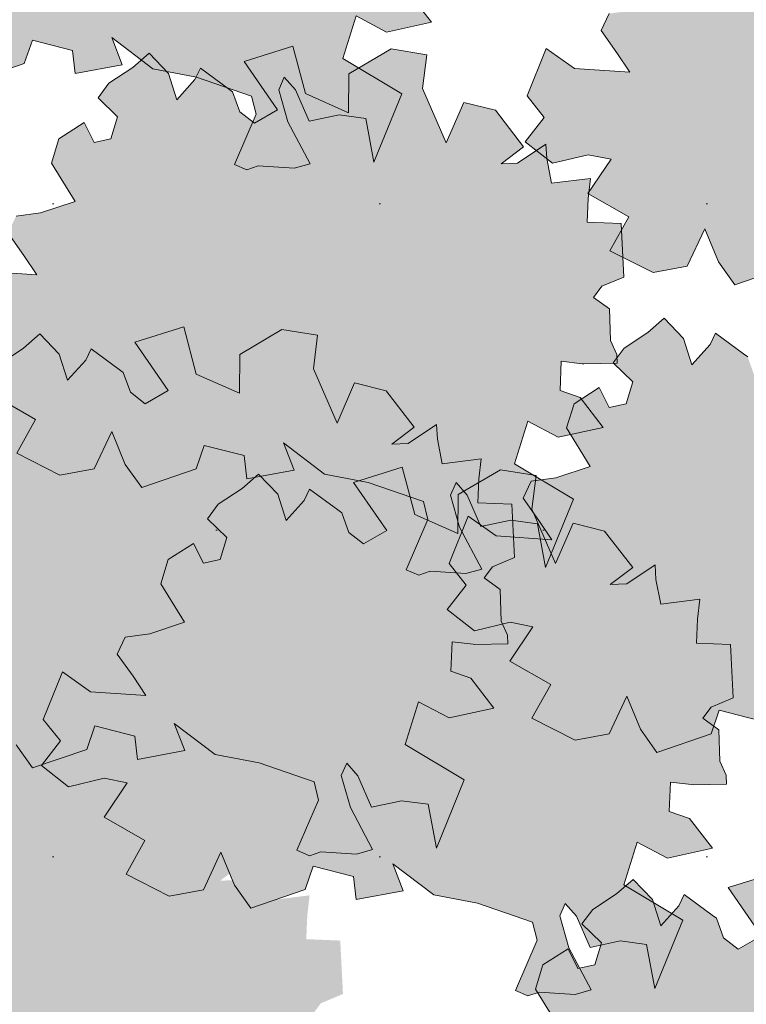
# Model space of a CAD drawing. Header units: metres. Extents: x 92403 to 95147, y 464428 to 465602.
# Tile 90 of 256: x 92450.667 to 92451.55, y 465154.316 to 465155.513. Entities that reach past the tile are written whole.
import ezdxf

# ---------------------------------------------------------------- set-up
doc = ezdxf.new("R2010")
doc.units = ezdxf.units.M
doc.layers.add('N-RO-GR-GROENSTROOK-A', color=7, linetype='CONTINUOUS', lineweight=0, true_color=0x5de817, transparency=0.7)
doc.layers.add('X-XX-AL-RMB - profiel', color=7, linetype='CONTINUOUS', lineweight=9)

msp = doc.modelspace()

# ---------------------------------------------------------------- hatches: boundary and pattern name
at = {"layer": 'N-RO-GR-GROENSTROOK-A', "transparency": 33554508}
h = msp.add_hatch(color=256, dxfattribs=at)
h.dxf.hatch_style = 1
h.paths.add_polyline_path([(92450.82913, 465155.453726), (92450.88231, 465155.443591), (92450.949187, 465155.420586), (92450.954564, 465155.39859), (92450.92822, 465155.337477), (92450.943499, 465155.330891), (92450.957259, 465155.335617), (92451.000816, 465155.332827), (92451.020232, 465155.338312), (92450.993225, 465155.389385), (92450.982255, 465155.428217), (92450.988841, 465155.443495), (92451.00243, 465155.428046), (92451.019056, 465155.389973), (92451.05544, 465155.397735), (92451.087685, 465155.393427), (92451.097725, 465155.340076), (92451.131527, 465155.423135), (92451.059992, 465155.4662), (92451.075948, 465155.518036), (92451.113093, 465155.498491), (92451.167692, 465155.510394), (92451.139564, 465155.546664), (92451.115219, 465155.555278), (92451.116709, 465155.59083), (92451.142195, 465155.58787), (92451.14426, 465155.58763), (92451.184489, 465155.588513), (92451.184256, 465155.599154), (92451.176548, 465155.616212), (92451.175297, 465155.654628), (92451.155855, 465155.668536), (92451.166046, 465155.682119), (92451.192782, 465155.693307), (92451.189522, 465155.758256), (92451.148244, 465155.759986), (92451.149455, 465155.788872), (92451.152296, 465155.813238), (92451.104718, 465155.807376), (92451.098952, 465155.83734), (92451.097869, 465155.854931), (92451.063614, 465155.831881), (92451.043553, 465155.83102), (92451.070688, 465155.851749), (92451.036658, 465155.896122), (92450.998305, 465155.905585), (92450.977007, 465155.856591), (92450.948305, 465155.922607), (92450.9534, 465155.963507), (92450.910004, 465155.970563), (92450.858806, 465155.940368), (92450.85838, 465155.892987), (92450.806042, 465155.916261), (92450.790771, 465155.973858), (92450.731476, 465155.955262), (92450.77193, 465155.89661), (92450.743942, 465155.880369), (92450.726057, 465155.894212), (92450.717443, 465155.918272), (92450.712393, 465155.921888), (92450.678337, 465155.947015), (92450.67178, 465155.933279), (92450.649688, 465155.908804), (92450.639585, 465155.940782), (92450.616168, 465155.965332), (92450.59619, 465155.947838), (92450.567308, 465155.928885), (92450.55408, 465155.911108), (92450.577823, 465155.888116), (92450.569679, 465155.861354), (92450.54921, 465155.856974), (92450.537216, 465155.881045), (92450.506484, 465155.861383), (92450.497447, 465155.831909), (92450.526175, 465155.785139), (92450.484239, 465155.771184), (92450.454424, 465155.767197), (92450.444716, 465155.746523), (92450.46387, 465155.719533), (92450.479532, 465155.696094), (92450.412104, 465155.700622), (92450.378009, 465155.724833), (92450.354786, 465155.667148), (92450.375531, 465155.640877), (92450.352442, 465155.611205), (92450.385421, 465155.585207), (92450.428772, 465155.595699), (92450.45663, 465155.59021), (92450.428612, 465155.548438), (92450.478136, 465155.520044), (92450.455349, 465155.478969), (92450.507805, 465155.452286), (92450.549223, 465155.460108), (92450.570639, 465155.505693), (92450.587163, 465155.465589), (92450.607052, 465155.437521), (92450.673018, 465155.460158), (92450.682795, 465155.488685), (92450.731424, 465155.476172), (92450.734665, 465155.448016), (92450.792068, 465155.458704), (92450.779407, 465155.491706), (92450.829143, 465155.453742)])
h = msp.add_hatch(color=256, dxfattribs=at)
h.dxf.hatch_style = 1
h.paths.add_polyline_path([(92451.75818, 465155.207392), (92451.81136, 465155.197257), (92451.878238, 465155.174251), (92451.883614, 465155.152256), (92451.85727, 465155.091143), (92451.872549, 465155.084557), (92451.886309, 465155.089283), (92451.929866, 465155.086493), (92451.949282, 465155.091977), (92451.922275, 465155.143051), (92451.911305, 465155.181883), (92451.917891, 465155.197161), (92451.931481, 465155.181712), (92451.948106, 465155.143639), (92451.98449, 465155.151401), (92452.016735, 465155.147093), (92452.026775, 465155.093742), (92452.060577, 465155.176801), (92451.989042, 465155.219865), (92452.004998, 465155.271702), (92452.042143, 465155.252157), (92452.096742, 465155.26406), (92452.068614, 465155.300329), (92452.044269, 465155.308944), (92452.045759, 465155.344496), (92452.071245, 465155.341535), (92452.07331, 465155.341296), (92452.113539, 465155.342179), (92452.113306, 465155.35282), (92452.105598, 465155.369877), (92452.104347, 465155.408294), (92452.084905, 465155.422202), (92452.095096, 465155.435785), (92452.121832, 465155.446973), (92452.118572, 465155.511922), (92452.077294, 465155.513652), (92452.078505, 465155.542538), (92452.081346, 465155.566904), (92452.033768, 465155.561042), (92452.028002, 465155.591006), (92452.026919, 465155.608596), (92451.992664, 465155.585547), (92451.972603, 465155.584686), (92451.999738, 465155.605415), (92451.965709, 465155.649788), (92451.927355, 465155.659251), (92451.906057, 465155.610257), (92451.877355, 465155.676273), (92451.88245, 465155.717173), (92451.839054, 465155.724229), (92451.787856, 465155.694034), (92451.78743, 465155.646653), (92451.735092, 465155.669927), (92451.719821, 465155.727524), (92451.660526, 465155.708928), (92451.70098, 465155.650276), (92451.672992, 465155.634034), (92451.655107, 465155.647878), (92451.646493, 465155.671938), (92451.641443, 465155.675554), (92451.607387, 465155.70068), (92451.60083, 465155.686945), (92451.578738, 465155.662469), (92451.568636, 465155.694448), (92451.545218, 465155.718998), (92451.52524, 465155.701504), (92451.496358, 465155.68255), (92451.48313, 465155.664774), (92451.506873, 465155.641782), (92451.498729, 465155.615019), (92451.478261, 465155.61064), (92451.466266, 465155.634711), (92451.435534, 465155.615049), (92451.426497, 465155.585574), (92451.455225, 465155.538805), (92451.413289, 465155.52485), (92451.383474, 465155.520862), (92451.373766, 465155.500189), (92451.39292, 465155.473199), (92451.408582, 465155.44976), (92451.341154, 465155.454288), (92451.307059, 465155.478499), (92451.283836, 465155.420813), (92451.304581, 465155.394542), (92451.281492, 465155.364871), (92451.314471, 465155.338873), (92451.357822, 465155.349364), (92451.38568, 465155.343876), (92451.357662, 465155.302103), (92451.407186, 465155.27371), (92451.384399, 465155.232635), (92451.436855, 465155.205952), (92451.478273, 465155.213774), (92451.499689, 465155.259359), (92451.516213, 465155.219255), (92451.536102, 465155.191187), (92451.602068, 465155.213824), (92451.611845, 465155.24235), (92451.660474, 465155.229838), (92451.663715, 465155.201682), (92451.721118, 465155.21237), (92451.708457, 465155.245372), (92451.758193, 465155.207408)])
h = msp.add_hatch(color=256, dxfattribs=at)
h.dxf.hatch_style = 1
h.paths.add_polyline_path([(92451.037694, 465154.961055), (92451.090874, 465154.95092), (92451.157752, 465154.927914), (92451.163128, 465154.905919), (92451.136784, 465154.844806), (92451.152063, 465154.83822), (92451.165823, 465154.842946), (92451.209381, 465154.840155), (92451.228796, 465154.84564), (92451.20179, 465154.896714), (92451.190819, 465154.935545), (92451.197405, 465154.950824), (92451.210995, 465154.935374), (92451.22762, 465154.897302), (92451.264004, 465154.905064), (92451.296249, 465154.900756), (92451.306289, 465154.847405), (92451.340091, 465154.930464), (92451.268556, 465154.973528), (92451.284512, 465155.025365), (92451.321658, 465155.00582), (92451.376256, 465155.017723), (92451.348128, 465155.053992), (92451.323783, 465155.062607), (92451.325273, 465155.098159), (92451.350759, 465155.095198), (92451.352824, 465155.094958), (92451.393054, 465155.095842), (92451.39282, 465155.106483), (92451.385112, 465155.12354), (92451.383861, 465155.161957), (92451.364419, 465155.175865), (92451.374611, 465155.189448), (92451.401346, 465155.200635), (92451.398087, 465155.265585), (92451.356808, 465155.267315), (92451.358019, 465155.296201), (92451.36086, 465155.320567), (92451.313282, 465155.314705), (92451.307516, 465155.344669), (92451.306433, 465155.362259), (92451.272178, 465155.33921), (92451.252117, 465155.338348), (92451.279252, 465155.359077), (92451.245223, 465155.40345), (92451.206869, 465155.412914), (92451.185571, 465155.36392), (92451.156869, 465155.429936), (92451.161964, 465155.470836), (92451.118568, 465155.477892), (92451.06737, 465155.447697), (92451.066945, 465155.400316), (92451.014606, 465155.42359), (92450.999335, 465155.481187), (92450.94004, 465155.462591), (92450.980494, 465155.403939), (92450.952506, 465155.387697), (92450.934621, 465155.40154), (92450.926007, 465155.425601), (92450.920957, 465155.429217), (92450.886901, 465155.454343), (92450.880344, 465155.440608), (92450.858252, 465155.416132), (92450.84815, 465155.448111), (92450.824732, 465155.472661), (92450.804754, 465155.455167), (92450.775872, 465155.436213), (92450.762644, 465155.418437), (92450.786387, 465155.395445), (92450.778244, 465155.368682), (92450.757775, 465155.364303), (92450.74578, 465155.388374), (92450.715048, 465155.368712), (92450.706011, 465155.339237), (92450.734739, 465155.292468), (92450.692803, 465155.278513), (92450.662988, 465155.274525), (92450.65328, 465155.253851), (92450.672434, 465155.226862), (92450.688096, 465155.203422), (92450.620668, 465155.20795), (92450.586574, 465155.232162), (92450.563351, 465155.174476), (92450.584095, 465155.148205), (92450.561006, 465155.118534), (92450.593986, 465155.092536), (92450.637337, 465155.103027), (92450.665194, 465155.097539), (92450.637176, 465155.055766), (92450.6867, 465155.027373), (92450.663913, 465154.986298), (92450.716369, 465154.959614), (92450.757787, 465154.967437), (92450.779203, 465155.013021), (92450.795727, 465154.972917), (92450.815616, 465154.944849), (92450.881582, 465154.967486), (92450.89136, 465154.996013), (92450.939988, 465154.983501), (92450.943229, 465154.955345), (92451.000632, 465154.966032), (92450.987972, 465154.999035), (92451.037707, 465154.961071)])
h = msp.add_hatch(color=256, dxfattribs=at)
h.dxf.hatch_style = 1
h.paths.add_polyline_path([(92451.663381, 465154.638926), (92451.716561, 465154.628791), (92451.783438, 465154.605786), (92451.788815, 465154.583791), (92451.762471, 465154.522677), (92451.777749, 465154.516091), (92451.791509, 465154.520817), (92451.835067, 465154.518027), (92451.854483, 465154.523512), (92451.827476, 465154.574585), (92451.816506, 465154.613417), (92451.823092, 465154.628695), (92451.836681, 465154.613246), (92451.853306, 465154.575173), (92451.88969, 465154.582936), (92451.921936, 465154.578627), (92451.931975, 465154.525276), (92451.965777, 465154.608336), (92451.894243, 465154.6514), (92451.910199, 465154.703236), (92451.947344, 465154.683691), (92452.001943, 465154.695594), (92451.973815, 465154.731864), (92451.949469, 465154.740478), (92451.950959, 465154.77603), (92451.976446, 465154.77307), (92451.978511, 465154.77283), (92452.01874, 465154.773714), (92452.018506, 465154.784354), (92452.010798, 465154.801412), (92452.009547, 465154.839828), (92451.990105, 465154.853737), (92452.000297, 465154.86732), (92452.027033, 465154.878507), (92452.023773, 465154.943457), (92451.982495, 465154.945187), (92451.983705, 465154.974073), (92451.986547, 465154.998438), (92451.938969, 465154.992576), (92451.933202, 465155.02254), (92451.932119, 465155.040131), (92451.897864, 465155.017082), (92451.877803, 465155.01622), (92451.904939, 465155.036949), (92451.870909, 465155.081322), (92451.832555, 465155.090786), (92451.811257, 465155.041792), (92451.782555, 465155.107808), (92451.78765, 465155.148708), (92451.744255, 465155.155764), (92451.693056, 465155.125568), (92451.692631, 465155.078188), (92451.640292, 465155.101462), (92451.625021, 465155.159058), (92451.565727, 465155.140463), (92451.60618, 465155.081811), (92451.578192, 465155.065569), (92451.560307, 465155.079412), (92451.551693, 465155.103472), (92451.546643, 465155.107088), (92451.512587, 465155.132215), (92451.50603, 465155.11848), (92451.483939, 465155.094004), (92451.473836, 465155.125983), (92451.450418, 465155.150532), (92451.43044, 465155.133039), (92451.401558, 465155.114085), (92451.38833, 465155.096308), (92451.412073, 465155.073316), (92451.40393, 465155.046554), (92451.383461, 465155.042174), (92451.371466, 465155.066245), (92451.340734, 465155.046584), (92451.331697, 465155.017109), (92451.360425, 465154.97034), (92451.31849, 465154.956385), (92451.288675, 465154.952397), (92451.278966, 465154.931723), (92451.29812, 465154.904733), (92451.313782, 465154.881294), (92451.246354, 465154.885822), (92451.21226, 465154.910034), (92451.189037, 465154.852348), (92451.209782, 465154.826077), (92451.186692, 465154.796406), (92451.219672, 465154.770408), (92451.263023, 465154.780899), (92451.29088, 465154.775411), (92451.262863, 465154.733638), (92451.312386, 465154.705245), (92451.289599, 465154.664169), (92451.342055, 465154.637486), (92451.383474, 465154.645309), (92451.404889, 465154.690893), (92451.421413, 465154.650789), (92451.441302, 465154.622721), (92451.507268, 465154.645358), (92451.517046, 465154.673885), (92451.565674, 465154.661372), (92451.568916, 465154.633216), (92451.626318, 465154.643904), (92451.613658, 465154.676907), (92451.663393, 465154.638943)])
h = msp.add_hatch(color=256, dxfattribs=at)
h.dxf.hatch_style = 1
h.paths.add_polyline_path([(92450.904971, 465154.619977), (92450.958151, 465154.609842), (92451.025028, 465154.586837), (92451.030405, 465154.564841), (92451.004061, 465154.503728), (92451.01934, 465154.497142), (92451.0331, 465154.501868), (92451.076657, 465154.499078), (92451.096073, 465154.504563), (92451.069066, 465154.555636), (92451.058096, 465154.594468), (92451.064682, 465154.609746), (92451.078271, 465154.594297), (92451.094897, 465154.556224), (92451.13128, 465154.563986), (92451.163526, 465154.559678), (92451.173566, 465154.506327), (92451.207368, 465154.589387), (92451.135833, 465154.632451), (92451.151789, 465154.684287), (92451.188934, 465154.664742), (92451.243533, 465154.676645), (92451.215405, 465154.712915), (92451.19106, 465154.721529), (92451.19255, 465154.757081), (92451.218036, 465154.754121), (92451.220101, 465154.753881), (92451.26033, 465154.754764), (92451.260097, 465154.765405), (92451.252389, 465154.782463), (92451.251138, 465154.820879), (92451.231696, 465154.834787), (92451.241887, 465154.84837), (92451.268623, 465154.859558), (92451.265363, 465154.924508), (92451.224085, 465154.926237), (92451.225296, 465154.955123), (92451.228137, 465154.979489), (92451.180559, 465154.973627), (92451.174793, 465155.003591), (92451.17371, 465155.021182), (92451.139455, 465154.998132), (92451.119394, 465154.997271), (92451.146529, 465155.018), (92451.112499, 465155.062373), (92451.074146, 465155.071836), (92451.052848, 465155.022842), (92451.024146, 465155.088858), (92451.029241, 465155.129759), (92450.985845, 465155.136815), (92450.934647, 465155.106619), (92450.934221, 465155.059238), (92450.881883, 465155.082512), (92450.866612, 465155.140109), (92450.807317, 465155.121513), (92450.84777, 465155.062861), (92450.819783, 465155.04662), (92450.801898, 465155.060463), (92450.793284, 465155.084523), (92450.788234, 465155.088139), (92450.754178, 465155.113266), (92450.747621, 465155.09953), (92450.725529, 465155.075055), (92450.715426, 465155.107033), (92450.692009, 465155.131583), (92450.672031, 465155.114089), (92450.643149, 465155.095136), (92450.629921, 465155.077359), (92450.653664, 465155.054367), (92450.64552, 465155.027605), (92450.625051, 465155.023225), (92450.613057, 465155.047296), (92450.582325, 465155.027634), (92450.573288, 465154.99816), (92450.602016, 465154.95139), (92450.56008, 465154.937436), (92450.530265, 465154.933448), (92450.520557, 465154.912774), (92450.539711, 465154.885784), (92450.555373, 465154.862345), (92450.487945, 465154.866873), (92450.45385, 465154.891084), (92450.430627, 465154.833399), (92450.451372, 465154.807128), (92450.428283, 465154.777456), (92450.461262, 465154.751459), (92450.504613, 465154.76195), (92450.532471, 465154.756461), (92450.504453, 465154.714689), (92450.553977, 465154.686295), (92450.53119, 465154.64522), (92450.583645, 465154.618537), (92450.625064, 465154.626359), (92450.64648, 465154.671944), (92450.663004, 465154.63184), (92450.682893, 465154.603772), (92450.748859, 465154.626409), (92450.758636, 465154.654936), (92450.807265, 465154.642423), (92450.810506, 465154.614267), (92450.867909, 465154.624955), (92450.855248, 465154.657958), (92450.904983, 465154.619993)])
h = msp.add_hatch(color=256, dxfattribs=at)
h.dxf.hatch_style = 1
h.paths.add_polyline_path([(92451.170418, 465154.449437), (92451.223598, 465154.439302), (92451.290475, 465154.416296), (92451.295852, 465154.394301), (92451.269508, 465154.333188), (92451.284786, 465154.326602), (92451.298546, 465154.331328), (92451.342104, 465154.328538), (92451.361519, 465154.334022), (92451.334513, 465154.385096), (92451.323543, 465154.423928), (92451.330128, 465154.439206), (92451.343718, 465154.423757), (92451.360343, 465154.385684), (92451.396727, 465154.393446), (92451.428973, 465154.389138), (92451.439012, 465154.335787), (92451.472814, 465154.418846), (92451.40128, 465154.46191), (92451.417236, 465154.513747), (92451.454381, 465154.494202), (92451.508979, 465154.506105), (92451.480852, 465154.542374), (92451.456506, 465154.550989), (92451.457996, 465154.586541), (92451.483483, 465154.58358), (92451.485547, 465154.583341), (92451.525777, 465154.584224), (92451.525543, 465154.594865), (92451.517835, 465154.611922), (92451.516584, 465154.650339), (92451.497142, 465154.664247), (92451.507334, 465154.67783), (92451.534069, 465154.689018), (92451.53081, 465154.753967), (92451.489531, 465154.755697), (92451.490742, 465154.784583), (92451.493584, 465154.808949), (92451.446006, 465154.803087), (92451.440239, 465154.833051), (92451.439156, 465154.850642), (92451.404901, 465154.827592), (92451.38484, 465154.826731), (92451.411976, 465154.84746), (92451.377946, 465154.891833), (92451.339592, 465154.901296), (92451.318294, 465154.852302), (92451.289592, 465154.918318), (92451.294687, 465154.959218), (92451.251291, 465154.966274), (92451.200093, 465154.936079), (92451.199668, 465154.888698), (92451.147329, 465154.911972), (92451.132058, 465154.969569), (92451.072764, 465154.950973), (92451.113217, 465154.892321), (92451.085229, 465154.87608), (92451.067344, 465154.889923), (92451.05873, 465154.913983), (92451.05368, 465154.917599), (92451.019624, 465154.942725), (92451.013067, 465154.92899), (92450.990976, 465154.904514), (92450.980873, 465154.936493), (92450.957455, 465154.961043), (92450.937477, 465154.943549), (92450.908595, 465154.924596), (92450.895367, 465154.906819), (92450.91911, 465154.883827), (92450.910967, 465154.857064), (92450.890498, 465154.852685), (92450.878503, 465154.876756), (92450.847771, 465154.857094), (92450.838734, 465154.82762), (92450.867462, 465154.78085), (92450.825527, 465154.766895), (92450.795712, 465154.762907), (92450.786003, 465154.742234), (92450.805157, 465154.715244), (92450.820819, 465154.691805), (92450.753391, 465154.696333), (92450.719297, 465154.720544), (92450.696074, 465154.662858), (92450.716819, 465154.636588), (92450.693729, 465154.606916), (92450.726709, 465154.580918), (92450.77006, 465154.59141), (92450.797917, 465154.585921), (92450.7699, 465154.544149), (92450.819423, 465154.515755), (92450.796636, 465154.47468), (92450.849092, 465154.447997), (92450.890511, 465154.455819), (92450.911926, 465154.501404), (92450.92845, 465154.4613), (92450.948339, 465154.433232), (92451.014305, 465154.455869), (92451.024083, 465154.484396), (92451.072711, 465154.471883), (92451.075953, 465154.443727), (92451.133355, 465154.454415), (92451.120695, 465154.487417), (92451.17043, 465154.449453)])
h = msp.add_hatch(color=256, dxfattribs=at)
h.dxf.hatch_style = 1
h.paths.add_polyline_path([(92450.412008, 465154.392592), (92450.465188, 465154.382457), (92450.532065, 465154.359452), (92450.537442, 465154.337456), (92450.511098, 465154.276343), (92450.526377, 465154.269757), (92450.540137, 465154.274483), (92450.583694, 465154.271693), (92450.60311, 465154.277178), (92450.576103, 465154.328251), (92450.565133, 465154.367083), (92450.571719, 465154.382361), (92450.585308, 465154.366912), (92450.601934, 465154.328839), (92450.638317, 465154.336601), (92450.670563, 465154.332293), (92450.680603, 465154.278942), (92450.714405, 465154.362002), (92450.64287, 465154.405066), (92450.658826, 465154.456902), (92450.695971, 465154.437357), (92450.75057, 465154.44926), (92450.722442, 465154.48553), (92450.698097, 465154.494144), (92450.699587, 465154.529696), (92450.725073, 465154.526736), (92450.727138, 465154.526496), (92450.767367, 465154.527379), (92450.767134, 465154.53802), (92450.759426, 465154.555078), (92450.758175, 465154.593494), (92450.738733, 465154.607402), (92450.748924, 465154.620985), (92450.77566, 465154.632173), (92450.7724, 465154.697123), (92450.731122, 465154.698852), (92450.732333, 465154.727738), (92450.735174, 465154.752104), (92450.687596, 465154.746242), (92450.68183, 465154.776206), (92450.680747, 465154.793797), (92450.646492, 465154.770747), (92450.626431, 465154.769886), (92450.653566, 465154.790615), (92450.619536, 465154.834988), (92450.581183, 465154.844451), (92450.559885, 465154.795457), (92450.531183, 465154.861473), (92450.536278, 465154.902373), (92450.492882, 465154.90943), (92450.441683, 465154.879234), (92450.441258, 465154.831853), (92450.38892, 465154.855127), (92450.373649, 465154.912724), (92450.314354, 465154.894128), (92450.354807, 465154.835476), (92450.32682, 465154.819235), (92450.308935, 465154.833078), (92450.300321, 465154.857138), (92450.295271, 465154.860754), (92450.261215, 465154.885881), (92450.254657, 465154.872145), (92450.232566, 465154.84767), (92450.222463, 465154.879648), (92450.199046, 465154.904198), (92450.179068, 465154.886704), (92450.150186, 465154.867751), (92450.136958, 465154.849974), (92450.160701, 465154.826982), (92450.152557, 465154.80022), (92450.132088, 465154.79584), (92450.120094, 465154.819911), (92450.089362, 465154.800249), (92450.080325, 465154.770775), (92450.109053, 465154.724005), (92450.067117, 465154.710051), (92450.037302, 465154.706063), (92450.027593, 465154.685389), (92450.046748, 465154.658399), (92450.06241, 465154.63496), (92449.994982, 465154.639488), (92449.960887, 465154.663699), (92449.937664, 465154.606014), (92449.958409, 465154.579743), (92449.93532, 465154.550071), (92449.968299, 465154.524074), (92450.01165, 465154.534565), (92450.039508, 465154.529076), (92450.01149, 465154.487304), (92450.061014, 465154.45891), (92450.038227, 465154.417835), (92450.090682, 465154.391152), (92450.132101, 465154.398974), (92450.153516, 465154.444559), (92450.170041, 465154.404455), (92450.18993, 465154.376387), (92450.255896, 465154.399024), (92450.265673, 465154.427551), (92450.314302, 465154.415038), (92450.317543, 465154.386882), (92450.374946, 465154.39757), (92450.362285, 465154.430572), (92450.41202, 465154.392608)])
h = msp.add_hatch(color=256, dxfattribs=at)
h.dxf.hatch_style = 1
h.paths.add_polyline_path([(92450.696413, 465154.08941), (92450.749593, 465154.079275), (92450.81647, 465154.05627), (92450.821847, 465154.034274), (92450.795503, 465153.973161), (92450.810782, 465153.966575), (92450.824542, 465153.971301), (92450.868099, 465153.968511), (92450.887515, 465153.973996), (92450.860508, 465154.025069), (92450.849538, 465154.063901), (92450.856124, 465154.079179), (92450.869713, 465154.06373), (92450.886339, 465154.025657), (92450.922723, 465154.033419), (92450.954968, 465154.029111), (92450.965008, 465153.97576), (92450.99881, 465154.05882), (92450.927275, 465154.101884), (92450.943231, 465154.15372), (92450.980376, 465154.134175), (92451.034975, 465154.146078), (92451.006847, 465154.182348), (92450.982502, 465154.190962), (92450.983992, 465154.226514), (92451.009478, 465154.223554), (92451.011543, 465154.223314), (92451.051772, 465154.224197), (92451.051539, 465154.234838), (92451.043831, 465154.251896), (92451.04258, 465154.290312), (92451.023138, 465154.30422), (92451.033329, 465154.317803), (92451.060065, 465154.328991), (92451.056805, 465154.393941), (92451.015527, 465154.39567), (92451.016738, 465154.424556), (92451.019579, 465154.448922), (92450.972001, 465154.44306), (92450.966235, 465154.473024), (92450.965152, 465154.490615), (92450.930897, 465154.467565), (92450.910836, 465154.466704), (92450.937971, 465154.487433), (92450.903941, 465154.531806), (92450.865588, 465154.541269), (92450.84429, 465154.492275), (92450.815588, 465154.558291), (92450.820683, 465154.599192), (92450.777287, 465154.606248), (92450.726089, 465154.576052), (92450.725663, 465154.528671), (92450.673325, 465154.551945), (92450.658054, 465154.609542), (92450.598759, 465154.590946), (92450.639213, 465154.532294), (92450.611225, 465154.516053), (92450.59334, 465154.529896), (92450.584726, 465154.553956), (92450.579676, 465154.557572), (92450.54562, 465154.582699), (92450.539063, 465154.568963), (92450.516971, 465154.544488), (92450.506868, 465154.576466), (92450.483451, 465154.601016), (92450.463473, 465154.583522), (92450.434591, 465154.564569), (92450.421363, 465154.546792), (92450.445106, 465154.5238), (92450.436962, 465154.497038), (92450.416494, 465154.492658), (92450.404499, 465154.516729), (92450.373767, 465154.497067), (92450.36473, 465154.467593), (92450.393458, 465154.420823), (92450.351522, 465154.406869), (92450.321707, 465154.402881), (92450.311999, 465154.382207), (92450.331153, 465154.355217), (92450.346815, 465154.331778), (92450.279387, 465154.336306), (92450.245292, 465154.360517), (92450.222069, 465154.302832), (92450.242814, 465154.276561), (92450.219725, 465154.24689), (92450.252704, 465154.220892), (92450.296055, 465154.231383), (92450.323913, 465154.225894), (92450.295895, 465154.184122), (92450.345419, 465154.155728), (92450.322632, 465154.114653), (92450.375088, 465154.08797), (92450.416506, 465154.095792), (92450.437922, 465154.141377), (92450.454446, 465154.101273), (92450.474335, 465154.073205), (92450.540301, 465154.095842), (92450.550078, 465154.124369), (92450.598707, 465154.111856), (92450.601948, 465154.0837), (92450.659351, 465154.094388), (92450.64669, 465154.127391), (92450.696426, 465154.089426)])
h = msp.add_hatch(color=256, dxfattribs=at)
h.dxf.hatch_style = 1
h.paths.add_polyline_path([(92451.625457, 465153.956769), (92451.678637, 465153.946633), (92451.745514, 465153.923628), (92451.750891, 465153.901633), (92451.724547, 465153.840519), (92451.739826, 465153.833933), (92451.753586, 465153.838659), (92451.797143, 465153.835869), (92451.816559, 465153.841354), (92451.789552, 465153.892427), (92451.778582, 465153.931259), (92451.785168, 465153.946537), (92451.798757, 465153.931088), (92451.815383, 465153.893015), (92451.851766, 465153.900778), (92451.884012, 465153.896469), (92451.894052, 465153.843118), (92451.927854, 465153.926178), (92451.856319, 465153.969242), (92451.872275, 465154.021078), (92451.90942, 465154.001533), (92451.964019, 465154.013436), (92451.935891, 465154.049706), (92451.911546, 465154.05832), (92451.913036, 465154.093872), (92451.938522, 465154.090912), (92451.940587, 465154.090672), (92451.980816, 465154.091556), (92451.980583, 465154.102196), (92451.972875, 465154.119254), (92451.971624, 465154.15767), (92451.952181, 465154.171579), (92451.962373, 465154.185162), (92451.989109, 465154.196349), (92451.985849, 465154.261299), (92451.944571, 465154.263029), (92451.945781, 465154.291915), (92451.948623, 465154.316281), (92451.901045, 465154.310418), (92451.895279, 465154.340382), (92451.894196, 465154.357973), (92451.859941, 465154.334924), (92451.83988, 465154.334062), (92451.867015, 465154.354791), (92451.832985, 465154.399164), (92451.794632, 465154.408628), (92451.773333, 465154.359634), (92451.744632, 465154.42565), (92451.749727, 465154.46655), (92451.706331, 465154.473606), (92451.655132, 465154.44341), (92451.654707, 465154.39603), (92451.602369, 465154.419304), (92451.587098, 465154.4769), (92451.527803, 465154.458305), (92451.568256, 465154.399653), (92451.540269, 465154.383411), (92451.522384, 465154.397254), (92451.51377, 465154.421314), (92451.50872, 465154.42493), (92451.474664, 465154.450057), (92451.468106, 465154.436322), (92451.446015, 465154.411846), (92451.435912, 465154.443825), (92451.412495, 465154.468374), (92451.392517, 465154.450881), (92451.363635, 465154.431927), (92451.350407, 465154.41415), (92451.37415, 465154.391158), (92451.366006, 465154.364396), (92451.345537, 465154.360016), (92451.333543, 465154.384087), (92451.302811, 465154.364426), (92451.293774, 465154.334951), (92451.322502, 465154.288182), (92451.280566, 465154.274227), (92451.250751, 465154.270239), (92451.241042, 465154.249565), (92451.260197, 465154.222575), (92451.275859, 465154.199136), (92451.208431, 465154.203664), (92451.174336, 465154.227876), (92451.151113, 465154.17019), (92451.171858, 465154.143919), (92451.148769, 465154.114248), (92451.181748, 465154.08825), (92451.225099, 465154.098741), (92451.252957, 465154.093253), (92451.224939, 465154.05148), (92451.274462, 465154.023087), (92451.251676, 465153.982011), (92451.304131, 465153.955328), (92451.34555, 465153.963151), (92451.366965, 465154.008735), (92451.38349, 465153.968631), (92451.403379, 465153.940563), (92451.469345, 465153.9632), (92451.479122, 465153.991727), (92451.527751, 465153.979214), (92451.530992, 465153.951058), (92451.588395, 465153.961746), (92451.575734, 465153.994749), (92451.625469, 465153.956785)])
at = {"layer": 'X-XX-AL-RMB - profiel', "true_color": 0x1a4a17, "transparency": 33554687}
h = msp.add_hatch(dxfattribs=at)
h.set_pattern_fill('AGR-GRAS_SPORTVELD', color=99, scale=0.5, pattern_type=2)
h.set_pattern_definition([(0, (-2042.8484, 1656.88303), (0.1984375, 0.396875), [0, -0.396875])])
h.paths.add_polyline_path([(92453.300369, 465156.799051), (92436.137967, 465156.799051), (92436.137967, 465152.933251), (92453.300369, 465152.933251)])

# ---------------------------------------------------------------- linework, layer by layer
at = {"layer": 'X-XX-AL-RMB - profiel', "color": 251}
for points in [[(92450.607052, 465155.437521), (92450.673018, 465155.460158), (92450.682795, 465155.488685), (92450.731424, 465155.476172), (92450.734665, 465155.448016), (92450.792068, 465155.458704), (92450.779407, 465155.491706), (92450.829143, 465155.453742), (92450.82913, 465155.453726), (92450.88231, 465155.443591), (92450.949187, 465155.420586), (92450.954564, 465155.39859), (92450.92822, 465155.337477), (92450.943499, 465155.330891), (92450.957259, 465155.335617), (92451.000816, 465155.332827), (92451.020232, 465155.338312), (92450.993225, 465155.389385), (92450.982255, 465155.428217), (92450.988841, 465155.443495), (92451.00243, 465155.428046), (92451.019056, 465155.389973), (92451.05544, 465155.397735), (92451.087685, 465155.393427), (92451.097725, 465155.340076), (92451.131527, 465155.423135), (92451.059992, 465155.4662), (92451.075948, 465155.518036), (92451.113093, 465155.498491), (92451.167692, 465155.510394), (92451.139564, 465155.546664)], [(92451.383474, 465155.520862), (92451.373766, 465155.500189), (92451.39292, 465155.473199), (92451.408582, 465155.44976), (92451.341154, 465155.454288), (92451.307059, 465155.478499), (92451.283836, 465155.420813), (92451.304581, 465155.394542), (92451.281492, 465155.364871), (92451.314471, 465155.338873), (92451.357822, 465155.349364), (92451.38568, 465155.343876), (92451.357662, 465155.302103), (92451.407186, 465155.27371), (92451.384399, 465155.232635), (92451.436855, 465155.205952), (92451.478273, 465155.213774), (92451.499689, 465155.259359), (92451.516213, 465155.219255), (92451.536102, 465155.191187), (92451.602068, 465155.213824)], [(92450.637176, 465155.055766), (92450.6867, 465155.027373), (92450.663913, 465154.986298), (92450.716369, 465154.959614), (92450.757787, 465154.967437), (92450.779203, 465155.013021), (92450.795727, 465154.972917), (92450.815616, 465154.944849), (92450.881582, 465154.967486), (92450.89136, 465154.996013), (92450.939988, 465154.983501), (92450.943229, 465154.955345), (92451.000632, 465154.966032), (92450.987972, 465154.999035), (92451.037707, 465154.961071), (92451.037694, 465154.961055), (92451.090874, 465154.95092), (92451.157752, 465154.927914), (92451.163128, 465154.905919), (92451.136784, 465154.844806), (92451.152063, 465154.83822), (92451.165823, 465154.842946), (92451.209381, 465154.840155), (92451.228796, 465154.84564), (92451.20179, 465154.896714), (92451.190819, 465154.935545), (92451.197405, 465154.950824), (92451.210995, 465154.935374), (92451.22762, 465154.897302), (92451.264004, 465154.905064), (92451.296249, 465154.900756), (92451.306289, 465154.847405), (92451.340091, 465154.930464), (92451.268556, 465154.973528), (92451.284512, 465155.025365), (92451.321658, 465155.00582), (92451.376256, 465155.017723), (92451.348128, 465155.053992), (92451.323783, 465155.062607), (92451.325273, 465155.098159), (92451.350759, 465155.095198), (92451.352824, 465155.094958), (92451.393054, 465155.095842), (92451.39282, 465155.106483), (92451.385112, 465155.12354), (92451.383861, 465155.161957), (92451.364419, 465155.175865), (92451.374611, 465155.189448), (92451.401346, 465155.200635), (92451.398087, 465155.265585), (92451.356808, 465155.267315), (92451.358019, 465155.296201), (92451.36086, 465155.320567), (92451.313282, 465155.314705), (92451.307516, 465155.344669), (92451.306433, 465155.362259), (92451.272178, 465155.33921), (92451.252117, 465155.338348), (92451.279252, 465155.359077), (92451.245223, 465155.40345), (92451.206869, 465155.412914), (92451.185571, 465155.36392), (92451.156869, 465155.429936), (92451.161964, 465155.470836), (92451.118568, 465155.477892), (92451.06737, 465155.447697), (92451.066945, 465155.400316), (92451.014606, 465155.42359), (92450.999335, 465155.481187), (92450.94004, 465155.462591), (92450.980494, 465155.403939), (92450.952506, 465155.387697), (92450.934621, 465155.40154), (92450.926007, 465155.425601), (92450.920957, 465155.429217), (92450.886901, 465155.454343), (92450.880344, 465155.440608), (92450.858252, 465155.416132), (92450.84815, 465155.448111), (92450.824732, 465155.472661), (92450.804754, 465155.455167), (92450.775872, 465155.436213), (92450.762644, 465155.418437), (92450.786387, 465155.395445), (92450.778244, 465155.368682), (92450.757775, 465155.364303), (92450.74578, 465155.388374), (92450.715048, 465155.368712), (92450.706011, 465155.339237), (92450.734739, 465155.292468), (92450.692803, 465155.278513), (92450.662988, 465155.274525)], [(92450.65328, 465155.253851), (92450.672434, 465155.226862), (92450.688096, 465155.203422), (92450.620668, 465155.20795)], [(92451.551693, 465155.103472), (92451.546643, 465155.107088), (92451.512587, 465155.132215), (92451.50603, 465155.11848), (92451.483939, 465155.094004), (92451.473836, 465155.125983), (92451.450418, 465155.150532), (92451.43044, 465155.133039), (92451.401558, 465155.114085), (92451.38833, 465155.096308), (92451.412073, 465155.073316), (92451.40393, 465155.046554), (92451.383461, 465155.042174), (92451.371466, 465155.066245), (92451.340734, 465155.046584), (92451.331697, 465155.017109), (92451.360425, 465154.97034), (92451.31849, 465154.956385), (92451.288675, 465154.952397), (92451.278966, 465154.931723), (92451.29812, 465154.904733), (92451.313782, 465154.881294), (92451.246354, 465154.885822), (92451.21226, 465154.910034), (92451.189037, 465154.852348), (92451.209782, 465154.826077), (92451.186692, 465154.796406), (92451.219672, 465154.770408), (92451.263023, 465154.780899), (92451.29088, 465154.775411), (92451.262863, 465154.733638), (92451.312386, 465154.705245), (92451.289599, 465154.664169), (92451.342055, 465154.637486), (92451.383474, 465154.645309), (92451.404889, 465154.690893), (92451.421413, 465154.650789), (92451.441302, 465154.622721), (92451.507268, 465154.645358), (92451.517046, 465154.673885), (92451.565674, 465154.661372)], [(92450.663004, 465154.63184), (92450.682893, 465154.603772), (92450.748859, 465154.626409), (92450.758636, 465154.654936), (92450.807265, 465154.642423), (92450.810506, 465154.614267), (92450.867909, 465154.624955), (92450.855248, 465154.657958), (92450.904983, 465154.619993), (92450.904971, 465154.619977), (92450.958151, 465154.609842), (92451.025028, 465154.586837), (92451.030405, 465154.564841), (92451.004061, 465154.503728), (92451.01934, 465154.497142), (92451.0331, 465154.501868), (92451.076657, 465154.499078), (92451.096073, 465154.504563), (92451.069066, 465154.555636), (92451.058096, 465154.594468), (92451.064682, 465154.609746), (92451.078271, 465154.594297), (92451.094897, 465154.556224), (92451.13128, 465154.563986), (92451.163526, 465154.559678), (92451.173566, 465154.506327), (92451.207368, 465154.589387), (92451.135833, 465154.632451), (92451.151789, 465154.684287), (92451.188934, 465154.664742), (92451.243533, 465154.676645), (92451.215405, 465154.712915), (92451.19106, 465154.721529), (92451.19255, 465154.757081), (92451.218036, 465154.754121), (92451.220101, 465154.753881), (92451.26033, 465154.754764), (92451.260097, 465154.765405), (92451.252389, 465154.782463), (92451.251138, 465154.820879), (92451.231696, 465154.834787), (92451.241887, 465154.84837), (92451.268623, 465154.859558), (92451.265363, 465154.924508), (92451.224085, 465154.926237), (92451.225296, 465154.955123), (92451.228137, 465154.979489), (92451.180559, 465154.973627), (92451.174793, 465155.003591), (92451.17371, 465155.021182), (92451.139455, 465154.998132), (92451.119394, 465154.997271), (92451.146529, 465155.018), (92451.112499, 465155.062373), (92451.074146, 465155.071836), (92451.052848, 465155.022842), (92451.024146, 465155.088858), (92451.029241, 465155.129759), (92450.985845, 465155.136815), (92450.934647, 465155.106619), (92450.934221, 465155.059238), (92450.881883, 465155.082512), (92450.866612, 465155.140109), (92450.807317, 465155.121513), (92450.84777, 465155.062861), (92450.819783, 465155.04662), (92450.801898, 465155.060463), (92450.793284, 465155.084523), (92450.788234, 465155.088139), (92450.754178, 465155.113266), (92450.747621, 465155.09953), (92450.725529, 465155.075055), (92450.715426, 465155.107033), (92450.692009, 465155.131583), (92450.672031, 465155.114089), (92450.643149, 465155.095136)], [(92451.587098, 465154.4769), (92451.527803, 465154.458305), (92451.568256, 465154.399653), (92451.540269, 465154.383411), (92451.522384, 465154.397254), (92451.51377, 465154.421314), (92451.50872, 465154.42493), (92451.474664, 465154.450057), (92451.468106, 465154.436322), (92451.446015, 465154.411846), (92451.435912, 465154.443825), (92451.412495, 465154.468374), (92451.392517, 465154.450881), (92451.363635, 465154.431927), (92451.350407, 465154.41415), (92451.37415, 465154.391158), (92451.366006, 465154.364396), (92451.345537, 465154.360016), (92451.333543, 465154.384087), (92451.302811, 465154.364426), (92451.293774, 465154.334951), (92451.322502, 465154.288182)]]:
    msp.add_lwpolyline(points, dxfattribs=at)
msp.add_lwpolyline([(92451.170418, 465154.449437), (92451.223598, 465154.439302), (92451.290475, 465154.416296), (92451.295852, 465154.394301), (92451.269508, 465154.333188), (92451.284786, 465154.326602), (92451.298546, 465154.331328), (92451.342104, 465154.328538), (92451.361519, 465154.334022), (92451.334513, 465154.385096), (92451.323543, 465154.423928), (92451.330128, 465154.439206), (92451.343718, 465154.423757), (92451.360343, 465154.385684), (92451.396727, 465154.393446), (92451.428973, 465154.389138), (92451.439012, 465154.335787), (92451.472814, 465154.418846), (92451.40128, 465154.46191), (92451.417236, 465154.513747), (92451.454381, 465154.494202), (92451.508979, 465154.506105), (92451.480852, 465154.542374), (92451.456506, 465154.550989), (92451.457996, 465154.586541), (92451.483483, 465154.58358), (92451.485547, 465154.583341), (92451.525777, 465154.584224), (92451.525543, 465154.594865), (92451.517835, 465154.611922), (92451.516584, 465154.650339), (92451.497142, 465154.664247), (92451.507334, 465154.67783), (92451.534069, 465154.689018), (92451.53081, 465154.753967), (92451.489531, 465154.755697), (92451.490742, 465154.784583), (92451.493584, 465154.808949), (92451.446006, 465154.803087), (92451.440239, 465154.833051), (92451.439156, 465154.850642), (92451.404901, 465154.827592), (92451.38484, 465154.826731), (92451.411976, 465154.84746), (92451.377946, 465154.891833), (92451.339592, 465154.901296), (92451.318294, 465154.852302), (92451.289592, 465154.918318), (92451.294687, 465154.959218), (92451.251291, 465154.966274), (92451.200093, 465154.936079), (92451.199668, 465154.888698), (92451.147329, 465154.911972), (92451.132058, 465154.969569), (92451.072764, 465154.950973), (92451.113217, 465154.892321), (92451.085229, 465154.87608), (92451.067344, 465154.889923), (92451.05873, 465154.913983), (92451.05368, 465154.917599), (92451.019624, 465154.942725), (92451.013067, 465154.92899), (92450.990976, 465154.904514), (92450.980873, 465154.936493), (92450.957455, 465154.961043), (92450.937477, 465154.943549), (92450.908595, 465154.924596), (92450.895367, 465154.906819), (92450.91911, 465154.883827), (92450.910967, 465154.857064), (92450.890498, 465154.852685), (92450.878503, 465154.876756), (92450.847771, 465154.857094), (92450.838734, 465154.82762), (92450.867462, 465154.78085), (92450.825527, 465154.766895), (92450.795712, 465154.762907), (92450.786003, 465154.742234), (92450.805157, 465154.715244), (92450.820819, 465154.691805), (92450.753391, 465154.696333), (92450.719297, 465154.720544), (92450.696074, 465154.662858), (92450.716819, 465154.636588), (92450.693729, 465154.606916), (92450.726709, 465154.580918), (92450.77006, 465154.59141), (92450.797917, 465154.585921), (92450.7699, 465154.544149), (92450.819423, 465154.515755), (92450.796636, 465154.47468), (92450.849092, 465154.447997), (92450.890511, 465154.455819), (92450.911926, 465154.501404), (92450.92845, 465154.4613), (92450.948339, 465154.433232), (92451.014305, 465154.455869), (92451.024083, 465154.484396), (92451.072711, 465154.471883), (92451.075953, 465154.443727), (92451.133355, 465154.454415), (92451.120695, 465154.487417), (92451.17043, 465154.449453)], close=True, dxfattribs=at)

doc.saveas('drawing.dxf')
